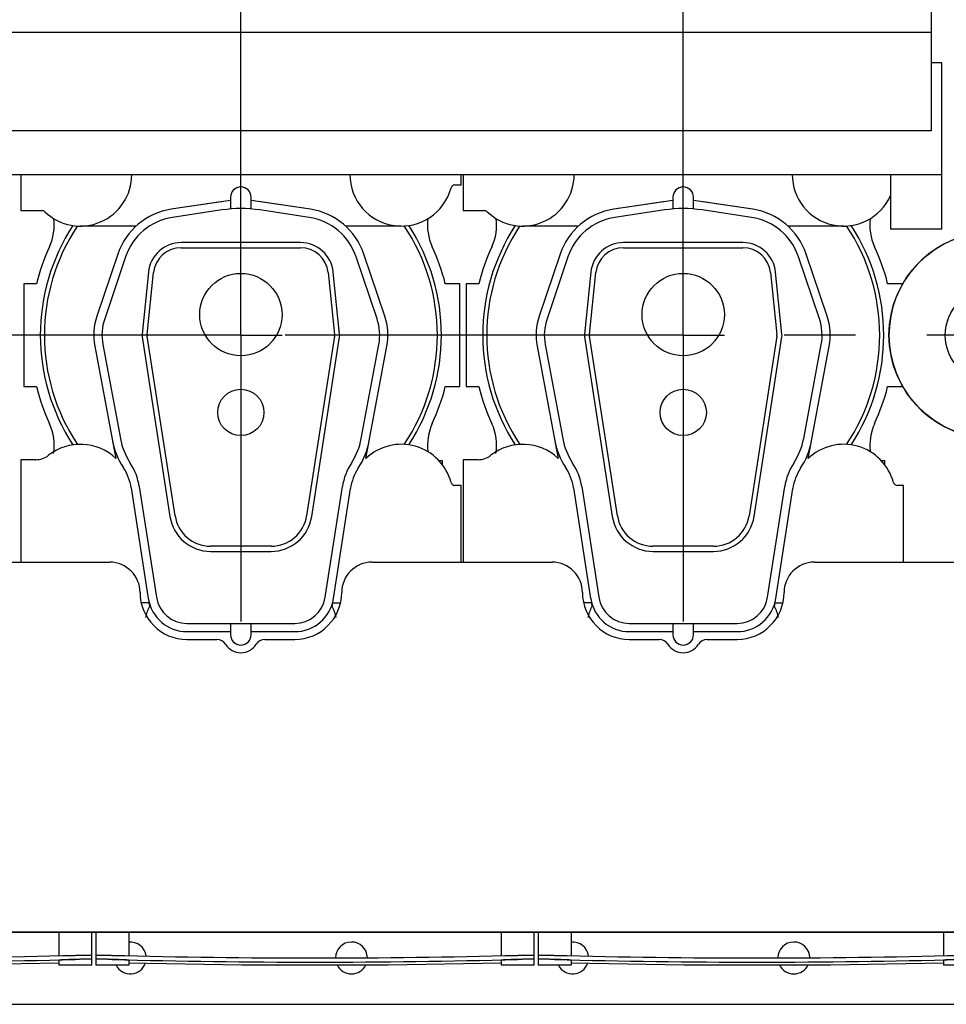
# Model space of a CAD drawing. Header units: millimetres. Extents: x 0 to 841, y 0 to 594.
# Tile 33 of 59: x 640 to 685, y 182 to 230. Entities that reach past the tile are written whole.
import ezdxf

# ---------------------------------------------------------------- set-up
doc = ezdxf.new("R2010")
doc.units = ezdxf.units.MM
doc.header["$LTSCALE"] = 46.255
doc.linetypes.add('CENTER', pattern=[0.6, 0.375, -0.075, 0.075, -0.075])
for name, color, linetype in [('25007_060000_TLKGS_KGS_V_ABL463', 7, 'CONTINUOUS'), ('25097_000000_IMO-2_SKL_PBL452', 7, 'CONTINUOUS'), ('25097_030000_TLKGS_V_ABL435', 7, 'CONTINUOUS'), ('25097_100000_TLKGS_V_ABL436', 7, 'CONTINUOUS'), ('25097_200000_TLKGS_V_ABL446', 7, 'CONTINUOUS'), ('25097_700000_TLKGS_V_ABL441', 7, 'CONTINUOUS'), ('top_7_VBL425', 7, 'CONTINUOUS')]:
    doc.layers.add(name, color=color, linetype=linetype)

# ---------------------------------------------------------------- blocks, each defined once
blk = doc.blocks.new('25097_111000_21_SIMPLE1_T1_A_PBL438', base_point=(589.125, 213.938))
at = {"layer": '25097_111000_21_SIMPLE1_T1_A_PBL438', "color": 7, "linetype": 'CONTINUOUS'}
blk.add_line((485.175, 182.5), (685.9, 182.5), dxfattribs=at)
for centre, start, end in [((645.125, 184.75), 7.1457, 95.5594), ((655.875, 184.75), 1.2276, 179.5177), ((666.625, 184.75), 7.1457, 95.5594), ((677.375, 184.75), 1.2276, 179.5177), ((645.125, 184.75), 206.8902, 341.536), ((655.875, 184.75), 205.4819, 334.518), ((666.625, 184.75), 206.8902, 341.536), ((677.375, 184.75), 205.4819, 334.518)]:
    blk.add_arc(centre, 0.775, start, end, dxfattribs=at)
blk = doc.blocks.new('25097_111000_21_SIMPLE1_T2_A_PBL514', base_point=(672.05, 214.681))
at = {"layer": '25097_111000_21_SIMPLE1_T2_A_PBL514', "color": 7, "linetype": 'CONTINUOUS'}
for p, q in [((662.064, 217.5), (661.45, 217.5)), ((661.45, 217.5), (661.45, 212.5)), ((682.65, 217.5), (681.936, 217.5)), ((682.65, 217.449), (682.65, 217.5)), ((661.45, 212.5), (662.064, 212.5)), ((681.936, 212.5), (682.65, 212.5)), ((682.65, 212.5), (682.65, 212.545)), ((681.801, 208.9), (681.625, 208.9)), ((681.801, 208.688), (681.801, 208.9))]:
    blk.add_line(p, q, dxfattribs=at)
for centre, radius, start, end in [((660.428, 220.347), 2.502, 335.2009, 7.4897), ((683.574, 220.349), 2.505, 172.6385, 204.8049), ((672, 215), 10.245, 155.2009, 165.8767), ((672, 215), 10.245, 14.1233, 24.8049), ((672, 215), 10.245, 194.1233, 204.8044), ((672, 215), 10.245, 335.2611, 345.8767), ((660.426, 209.651), 2.505, 350.8527, 24.8044), ((683.598, 209.656), 2.524, 155.2593, 187.4518)]:
    blk.add_arc(centre, radius, start, end, dxfattribs=at)
blk = doc.blocks.new('25097_111000_21_SIMPLE1_T2_A_PBL515', base_point=(650.55, 214.681))
at = {"layer": '25097_111000_21_SIMPLE1_T2_A_PBL515', "color": 7, "linetype": 'CONTINUOUS'}
for p, q in [((640.564, 217.5), (639.95, 217.5)), ((639.95, 217.5), (639.95, 212.5)), ((661.15, 217.5), (660.436, 217.5)), ((661.15, 212.5), (661.15, 217.5)), ((639.95, 212.5), (640.564, 212.5)), ((660.436, 212.5), (661.15, 212.5)), ((660.301, 208.9), (660.125, 208.9)), ((660.301, 208.688), (660.301, 208.9))]:
    blk.add_line(p, q, dxfattribs=at)
for centre, radius, start, end in [((638.928, 220.347), 2.502, 335.2009, 7.4897), ((662.074, 220.349), 2.505, 172.6385, 204.8049), ((650.5, 215), 10.245, 155.2009, 165.8767), ((650.5, 215), 10.245, 14.1233, 24.8049), ((650.5, 215), 10.245, 194.1233, 204.8044), ((650.5, 215), 10.245, 335.2611, 345.8767), ((638.926, 209.651), 2.505, 350.8527, 24.8044), ((662.098, 209.656), 2.524, 155.2593, 187.4518)]:
    blk.add_arc(centre, radius, start, end, dxfattribs=at)
blk = doc.blocks.new('25097_111000_21_SIMPLE1_A_ABL437', base_point=(589.125, 213.938))
at = {"layer": '25097_111000_21_SIMPLE1_T1_A_PBL438'}
blk.add_blockref('25097_111000_21_SIMPLE1_T1_A_PBL438', (589.125, 213.938), dxfattribs=at)
at = {"layer": '25097_111000_21_SIMPLE1_T2_A_PBL514'}
blk.add_blockref('25097_111000_21_SIMPLE1_T2_A_PBL514', (672.05, 214.681), dxfattribs=at)
at = {"layer": '25097_111000_21_SIMPLE1_T2_A_PBL515'}
blk.add_blockref('25097_111000_21_SIMPLE1_T2_A_PBL515', (650.55, 214.681), dxfattribs=at)
blk = doc.blocks.new('25097_111200_24_SIMPLE1_T3_X_PBL475', base_point=(675.6, 185.2))
at = {"layer": '25097_111200_24_SIMPLE1_T3_X_PBL475', "color": 7, "linetype": 'CONTINUOUS'}
for p, q in [((664.95, 186), (664.95, 184.4)), ((666.55, 186), (666.55, 184.863)), ((684.65, 186), (684.65, 184.863)), ((686.25, 184.4), (686.25, 186)), ((664.95, 184.681), (664.95, 184.681)), ((665.7, 184.88), (665.75, 184.878)), ((665.75, 184.678), (665.7, 184.679)), ((666.55, 184.639), (666.55, 184.4)), ((684.65, 184.639), (684.65, 184.4)), ((685.45, 184.878), (685.5, 184.88)), ((685.5, 184.679), (685.45, 184.678)), ((686.25, 184.681), (686.25, 184.681)), ((666.55, 184.4), (664.95, 184.4)), ((686.25, 184.4), (684.65, 184.4))]:
    blk.add_line(p, q, dxfattribs=at)
blk.add_lwpolyline([(666.55, 184.52), (672.047, 184.417), (679.153, 184.417), (684.65, 184.52)], dxfattribs=at)
for radius, start, end in [(378.214, 268.50765, 271.49235), (378.414, 268.50844, 271.49156)]:
    blk.add_arc((675.6, 562.964), radius, start, end, dxfattribs=at)
for points, knots in [([(664.95, 184.882), (664.95, 184.884), (664.957, 184.884), (664.966, 184.886), (664.985, 184.886), (665.009, 184.887), (665.041, 184.888), (665.095, 184.889), (665.176, 184.889), (665.289, 184.888), (665.417, 184.886), (665.556, 184.883), (665.651, 184.881), (665.7, 184.88)], [0, 0, 0, 0, 0.005255, 0.019758, 0.043633, 0.076691, 0.118629, 0.16905, 0.293333, 0.444777, 0.617559, 0.805035, 1, 1, 1, 1]), ([(665.7, 184.679), (665.651, 184.681), (665.556, 184.683), (665.417, 184.686), (665.289, 184.688), (665.176, 184.689), (665.095, 184.689), (665.041, 184.688), (665.009, 184.687), (664.985, 184.686), (664.966, 184.686), (664.957, 184.684), (664.95, 184.683), (664.95, 184.682)], [0, 0, 0, 0, 0.194964, 0.38244, 0.555223, 0.706666, 0.83095, 0.881371, 0.92331, 0.956368, 0.980242, 0.994746, 1, 1, 1, 1]), ([(665.75, 184.678), (665.698, 184.68), (665.596, 184.682), (665.448, 184.685), (665.312, 184.687), (665.192, 184.688), (665.105, 184.688), (665.048, 184.687), (665.014, 184.687), (664.988, 184.685), (664.967, 184.685), (664.958, 184.683), (664.95, 184.682), (664.95, 184.681)], [0, 0, 0, 0, 0.194623, 0.381798, 0.554357, 0.705687, 0.829993, 0.880481, 0.922526, 0.95573, 0.979789, 0.994513, 1, 1, 1, 1]), ([(666.55, 184.639), (666.55, 184.641), (666.542, 184.642), (666.533, 184.644), (666.513, 184.646), (666.487, 184.648), (666.453, 184.651), (666.396, 184.654), (666.308, 184.659), (666.189, 184.664), (666.052, 184.669), (665.904, 184.674), (665.802, 184.677), (665.75, 184.678)], [0, 0, 0, 0, 0.005353, 0.019958, 0.043924, 0.077058, 0.119053, 0.169511, 0.293806, 0.445188, 0.617855, 0.805188, 1, 1, 1, 1]), ([(685.45, 184.678), (685.398, 184.677), (685.296, 184.674), (685.148, 184.669), (685.011, 184.664), (684.892, 184.659), (684.804, 184.654), (684.747, 184.651), (684.713, 184.648), (684.687, 184.646), (684.667, 184.644), (684.658, 184.642), (684.65, 184.641), (684.65, 184.639)], [0, 0, 0, 0, 0.194812, 0.382145, 0.554812, 0.706194, 0.830489, 0.880947, 0.922942, 0.956076, 0.980042, 0.994647, 1, 1, 1, 1]), ([(686.25, 184.681), (686.25, 184.682), (686.242, 184.683), (686.233, 184.685), (686.212, 184.685), (686.186, 184.687), (686.152, 184.687), (686.095, 184.688), (686.008, 184.688), (685.888, 184.687), (685.752, 184.685), (685.604, 184.682), (685.502, 184.68), (685.45, 184.678)], [0, 0, 0, 0, 0.005487, 0.020211, 0.04427, 0.077474, 0.119519, 0.170007, 0.294313, 0.445643, 0.618202, 0.805377, 1, 1, 1, 1]), ([(685.5, 184.88), (685.549, 184.881), (685.644, 184.883), (685.783, 184.886), (685.911, 184.888), (686.024, 184.889), (686.105, 184.889), (686.159, 184.888), (686.191, 184.887), (686.215, 184.886), (686.234, 184.886), (686.243, 184.884), (686.25, 184.884), (686.25, 184.882)], [0, 0, 0, 0, 0.194964, 0.38244, 0.555222, 0.706666, 0.83095, 0.881371, 0.923309, 0.956367, 0.980242, 0.994745, 1, 1, 1, 1]), ([(686.246, 184.684), (686.237, 184.685), (686.211, 184.687), (686.13, 184.689), (685.98, 184.688), (685.757, 184.686), (685.59, 184.682), (685.5, 184.679)], [0, 0, 0, 0, 0.03599, 0.104167, 0.327214, 0.63967, 1, 1, 1, 1]), ([(686.25, 184.682), (686.25, 184.683), (686.248, 184.683), (686.247, 184.684), (686.246, 184.684)], [0, 0, 0, 0, 0.29739, 1, 1, 1, 1])]:
    blk.add_open_spline(points, degree=3, knots=knots, dxfattribs=at)
blk = doc.blocks.new('25097_111200_24_SIMPLE1_T3_X_PBL476', base_point=(654.1, 185.2))
at = {"layer": '25097_111200_24_SIMPLE1_T3_X_PBL476', "color": 7, "linetype": 'CONTINUOUS'}
for p, q in [((643.45, 186), (643.45, 184.4)), ((645.05, 186), (645.05, 184.863)), ((663.15, 186), (663.15, 184.863)), ((664.75, 184.4), (664.75, 186)), ((643.45, 184.681), (643.45, 184.681)), ((644.2, 184.88), (644.25, 184.878)), ((644.25, 184.678), (644.2, 184.679)), ((645.05, 184.639), (645.05, 184.4)), ((663.15, 184.639), (663.15, 184.4)), ((663.95, 184.878), (664, 184.88)), ((664, 184.679), (663.95, 184.678)), ((664.75, 184.681), (664.75, 184.681)), ((645.05, 184.4), (643.45, 184.4)), ((664.75, 184.4), (663.15, 184.4))]:
    blk.add_line(p, q, dxfattribs=at)
blk.add_lwpolyline([(645.05, 184.52), (650.547, 184.417), (657.653, 184.417), (663.15, 184.52)], dxfattribs=at)
for radius, start, end in [(378.214, 268.50765, 271.49235), (378.414, 268.50844, 271.49156)]:
    blk.add_arc((654.1, 562.964), radius, start, end, dxfattribs=at)
for points, knots in [([(643.45, 184.882), (643.45, 184.884), (643.457, 184.884), (643.466, 184.886), (643.485, 184.886), (643.509, 184.887), (643.541, 184.888), (643.595, 184.889), (643.676, 184.889), (643.789, 184.888), (643.917, 184.886), (644.056, 184.883), (644.151, 184.881), (644.2, 184.88)], [0, 0, 0, 0, 0.005255, 0.019758, 0.043633, 0.076691, 0.118629, 0.16905, 0.293333, 0.444777, 0.617559, 0.805035, 1, 1, 1, 1]), ([(644.2, 184.679), (644.151, 184.681), (644.056, 184.683), (643.917, 184.686), (643.789, 184.688), (643.676, 184.689), (643.595, 184.689), (643.541, 184.688), (643.509, 184.687), (643.485, 184.686), (643.466, 184.686), (643.457, 184.684), (643.45, 184.683), (643.45, 184.682)], [0, 0, 0, 0, 0.194964, 0.38244, 0.555223, 0.706666, 0.83095, 0.881371, 0.92331, 0.956368, 0.980242, 0.994746, 1, 1, 1, 1]), ([(644.25, 184.678), (644.198, 184.68), (644.096, 184.682), (643.948, 184.685), (643.812, 184.687), (643.692, 184.688), (643.605, 184.688), (643.548, 184.687), (643.514, 184.687), (643.488, 184.685), (643.467, 184.685), (643.458, 184.683), (643.45, 184.682), (643.45, 184.681)], [0, 0, 0, 0, 0.194623, 0.381798, 0.554357, 0.705687, 0.829993, 0.880481, 0.922526, 0.95573, 0.979789, 0.994513, 1, 1, 1, 1]), ([(645.05, 184.639), (645.05, 184.641), (645.042, 184.642), (645.033, 184.644), (645.013, 184.646), (644.987, 184.648), (644.953, 184.651), (644.896, 184.654), (644.808, 184.659), (644.689, 184.664), (644.552, 184.669), (644.404, 184.674), (644.302, 184.677), (644.25, 184.678)], [0, 0, 0, 0, 0.005353, 0.019958, 0.043924, 0.077058, 0.119053, 0.169511, 0.293806, 0.445188, 0.617855, 0.805188, 1, 1, 1, 1]), ([(663.95, 184.678), (663.898, 184.677), (663.796, 184.674), (663.648, 184.669), (663.511, 184.664), (663.392, 184.659), (663.304, 184.654), (663.247, 184.651), (663.213, 184.648), (663.187, 184.646), (663.167, 184.644), (663.158, 184.642), (663.15, 184.641), (663.15, 184.639)], [0, 0, 0, 0, 0.194812, 0.382145, 0.554812, 0.706194, 0.830489, 0.880947, 0.922942, 0.956076, 0.980042, 0.994647, 1, 1, 1, 1]), ([(664.75, 184.681), (664.75, 184.682), (664.742, 184.683), (664.733, 184.685), (664.712, 184.685), (664.686, 184.687), (664.652, 184.687), (664.595, 184.688), (664.508, 184.688), (664.388, 184.687), (664.252, 184.685), (664.104, 184.682), (664.002, 184.68), (663.95, 184.678)], [0, 0, 0, 0, 0.005487, 0.020211, 0.04427, 0.077474, 0.119519, 0.170007, 0.294313, 0.445643, 0.618202, 0.805377, 1, 1, 1, 1]), ([(664, 184.88), (664.049, 184.881), (664.144, 184.883), (664.283, 184.886), (664.411, 184.888), (664.524, 184.889), (664.605, 184.889), (664.659, 184.888), (664.691, 184.887), (664.715, 184.886), (664.734, 184.886), (664.743, 184.884), (664.75, 184.884), (664.75, 184.882)], [0, 0, 0, 0, 0.194964, 0.38244, 0.555222, 0.706666, 0.83095, 0.881371, 0.923309, 0.956367, 0.980242, 0.994745, 1, 1, 1, 1]), ([(664.746, 184.684), (664.737, 184.685), (664.711, 184.687), (664.63, 184.689), (664.48, 184.688), (664.257, 184.686), (664.09, 184.682), (664, 184.679)], [0, 0, 0, 0, 0.03599, 0.104167, 0.327214, 0.63967, 1, 1, 1, 1]), ([(664.75, 184.682), (664.75, 184.683), (664.748, 184.683), (664.747, 184.684), (664.746, 184.684)], [0, 0, 0, 0, 0.29739, 1, 1, 1, 1])]:
    blk.add_open_spline(points, degree=3, knots=knots, dxfattribs=at)
blk = doc.blocks.new('25097_111200_24_SIMPLE1_T3_X_PBL477', base_point=(632.6, 185.2))
at = {"layer": '25097_111200_24_SIMPLE1_T3_X_PBL477', "color": 7, "linetype": 'CONTINUOUS'}
for p, q in [((621.95, 186), (621.95, 184.4)), ((623.55, 186), (623.55, 184.863)), ((641.65, 186), (641.65, 184.863)), ((643.25, 184.4), (643.25, 186)), ((621.95, 184.681), (621.95, 184.681)), ((622.7, 184.88), (622.75, 184.878)), ((622.75, 184.678), (622.7, 184.679)), ((623.55, 184.639), (623.55, 184.4)), ((641.65, 184.639), (641.65, 184.4)), ((642.45, 184.878), (642.5, 184.88)), ((642.5, 184.679), (642.45, 184.678)), ((643.25, 184.681), (643.25, 184.681)), ((623.55, 184.4), (621.95, 184.4)), ((643.25, 184.4), (641.65, 184.4))]:
    blk.add_line(p, q, dxfattribs=at)
blk.add_lwpolyline([(623.55, 184.52), (629.047, 184.417), (636.153, 184.417), (641.65, 184.52)], dxfattribs=at)
for radius, start, end in [(378.214, 268.50765, 271.49235), (378.414, 268.50844, 271.49156)]:
    blk.add_arc((632.6, 562.964), radius, start, end, dxfattribs=at)
for points, knots in [([(621.95, 184.882), (621.95, 184.884), (621.957, 184.884), (621.966, 184.886), (621.985, 184.886), (622.009, 184.887), (622.041, 184.888), (622.095, 184.889), (622.176, 184.889), (622.289, 184.888), (622.417, 184.886), (622.556, 184.883), (622.651, 184.881), (622.7, 184.88)], [0, 0, 0, 0, 0.005255, 0.019758, 0.043633, 0.076691, 0.118629, 0.16905, 0.293333, 0.444777, 0.617559, 0.805035, 1, 1, 1, 1]), ([(622.7, 184.679), (622.651, 184.681), (622.556, 184.683), (622.417, 184.686), (622.289, 184.688), (622.176, 184.689), (622.095, 184.689), (622.041, 184.688), (622.009, 184.687), (621.985, 184.686), (621.966, 184.686), (621.957, 184.684), (621.95, 184.683), (621.95, 184.682)], [0, 0, 0, 0, 0.194964, 0.38244, 0.555223, 0.706666, 0.83095, 0.881371, 0.92331, 0.956368, 0.980242, 0.994746, 1, 1, 1, 1]), ([(622.75, 184.678), (622.698, 184.68), (622.596, 184.682), (622.448, 184.685), (622.312, 184.687), (622.192, 184.688), (622.105, 184.688), (622.048, 184.687), (622.014, 184.687), (621.988, 184.685), (621.967, 184.685), (621.958, 184.683), (621.95, 184.682), (621.95, 184.681)], [0, 0, 0, 0, 0.194623, 0.381798, 0.554357, 0.705687, 0.829993, 0.880481, 0.922526, 0.95573, 0.979789, 0.994513, 1, 1, 1, 1]), ([(623.55, 184.639), (623.55, 184.641), (623.542, 184.642), (623.533, 184.644), (623.513, 184.646), (623.487, 184.648), (623.453, 184.651), (623.396, 184.654), (623.308, 184.659), (623.189, 184.664), (623.052, 184.669), (622.904, 184.674), (622.802, 184.677), (622.75, 184.678)], [0, 0, 0, 0, 0.005353, 0.019958, 0.043924, 0.077058, 0.119053, 0.169511, 0.293806, 0.445188, 0.617855, 0.805188, 1, 1, 1, 1]), ([(642.45, 184.678), (642.398, 184.677), (642.296, 184.674), (642.148, 184.669), (642.011, 184.664), (641.892, 184.659), (641.804, 184.654), (641.747, 184.651), (641.713, 184.648), (641.687, 184.646), (641.667, 184.644), (641.658, 184.642), (641.65, 184.641), (641.65, 184.639)], [0, 0, 0, 0, 0.194812, 0.382145, 0.554812, 0.706194, 0.830489, 0.880947, 0.922942, 0.956076, 0.980042, 0.994647, 1, 1, 1, 1]), ([(643.25, 184.681), (643.25, 184.682), (643.242, 184.683), (643.233, 184.685), (643.212, 184.685), (643.186, 184.687), (643.152, 184.687), (643.095, 184.688), (643.008, 184.688), (642.888, 184.687), (642.752, 184.685), (642.604, 184.682), (642.502, 184.68), (642.45, 184.678)], [0, 0, 0, 0, 0.005487, 0.020211, 0.04427, 0.077474, 0.119519, 0.170007, 0.294313, 0.445643, 0.618202, 0.805377, 1, 1, 1, 1]), ([(642.5, 184.88), (642.549, 184.881), (642.644, 184.883), (642.783, 184.886), (642.911, 184.888), (643.024, 184.889), (643.105, 184.889), (643.159, 184.888), (643.191, 184.887), (643.215, 184.886), (643.234, 184.886), (643.243, 184.884), (643.25, 184.884), (643.25, 184.882)], [0, 0, 0, 0, 0.194964, 0.38244, 0.555222, 0.706666, 0.83095, 0.881371, 0.923309, 0.956367, 0.980242, 0.994745, 1, 1, 1, 1]), ([(643.246, 184.684), (643.237, 184.685), (643.211, 184.687), (643.13, 184.689), (642.98, 184.688), (642.757, 184.686), (642.59, 184.682), (642.5, 184.679)], [0, 0, 0, 0, 0.03599, 0.104167, 0.327214, 0.63967, 1, 1, 1, 1]), ([(643.25, 184.682), (643.25, 184.683), (643.248, 184.683), (643.247, 184.684), (643.246, 184.684)], [0, 0, 0, 0, 0.29739, 1, 1, 1, 1])]:
    blk.add_open_spline(points, degree=3, knots=knots, dxfattribs=at)
blk = doc.blocks.new('25097_111200_24_SIMPLE1_X_ABL439', base_point=(589.962, 192.95))
at = {"layer": '25097_111200_24_SIMPLE1_T3_X_PBL475'}
blk.add_blockref('25097_111200_24_SIMPLE1_T3_X_PBL475', (675.6, 185.2), dxfattribs=at)
at = {"layer": '25097_111200_24_SIMPLE1_T3_X_PBL476'}
blk.add_blockref('25097_111200_24_SIMPLE1_T3_X_PBL476', (654.1, 185.2), dxfattribs=at)
at = {"layer": '25097_111200_24_SIMPLE1_T3_X_PBL477'}
blk.add_blockref('25097_111200_24_SIMPLE1_T3_X_PBL477', (632.6, 185.2), dxfattribs=at)
blk = doc.blocks.new('25097_171000_21_SIMPLE1_T1_A_PBL445', base_point=(588.125, 197.512))
at = {"layer": '25097_171000_21_SIMPLE1_T1_A_PBL445', "color": 7, "linetype": 'CONTINUOUS'}
for p, q in [((635.375, 203.975), (644.125, 203.975)), ((656.875, 203.975), (665.625, 203.975)), ((678.375, 203.975), (687.75, 203.975)), ((647.875, 200.225), (649.332, 200.225)), ((651.668, 200.225), (653.125, 200.225)), ((669.375, 200.225), (670.832, 200.225)), ((673.168, 200.225), (674.625, 200.225)), ((687.75, 186), (620.45, 186)), ((620.45, 186), (687.75, 186))]:
    blk.add_line(p, q, dxfattribs=at)
for centre, radius, start, end in [((644.125, 202.5), 1.475, 0, 90), ((656.875, 202.5), 1.475, 90, 180), ((665.625, 202.5), 1.475, 0, 90), ((678.375, 202.5), 1.475, 90, 180), ((647.875, 202.5), 2.275, 180, 270), ((653.125, 202.5), 2.275, 270, 360), ((669.375, 202.5), 2.275, 180, 270), ((674.625, 202.5), 2.275, 270, 360), ((649.332, 199.725), 0.5, 31.8214, 90), ((650.5, 200.45), 0.875, 211.8214, 328.1786), ((651.668, 199.725), 0.5, 90, 148.1786), ((670.832, 199.725), 0.5, 31.8214, 90), ((672, 200.45), 0.875, 211.8214, 328.1786), ((673.168, 199.725), 0.5, 90, 148.1786)]:
    blk.add_arc(centre, radius, start, end, dxfattribs=at)
blk = doc.blocks.new('25097_171000_21_SIMPLE1_A_ABL444', base_point=(588.125, 197.262))
at = {"layer": '25097_171000_21_SIMPLE1_T1_A_PBL445'}
blk.add_blockref('25097_171000_21_SIMPLE1_T1_A_PBL445', (588.125, 197.512), dxfattribs=at)
blk = doc.blocks.new('25097_100000_TLKGS_V_ABL436', base_point=(590.175, 212.562))
at = {"layer": '25097_111000_21_SIMPLE1_A_ABL437'}
blk.add_blockref('25097_111000_21_SIMPLE1_A_ABL437', (589.125, 213.938), dxfattribs=at)
at = {"layer": '25097_111200_24_SIMPLE1_X_ABL439'}
blk.add_blockref('25097_111200_24_SIMPLE1_X_ABL439', (589.962, 192.95), dxfattribs=at)
at = {"layer": '25097_171000_21_SIMPLE1_A_ABL444'}
blk.add_blockref('25097_171000_21_SIMPLE1_A_ABL444', (588.125, 197.262), dxfattribs=at)
blk = doc.blocks.new('25097_727000_27_SIMPLE1_T1_B_PBL443', base_point=(620.532, 249.476))
at = {"layer": '25097_727000_27_SIMPLE1_T1_B_PBL443', "color": 7, "linetype": 'CONTINUOUS'}
for p, q in [((684.068, 224.918), (684.068, 269.528)), ((485.4, 229.713), (684.068, 229.713)), ((684.575, 228.226), (684.068, 228.226)), ((684.575, 220.15), (684.575, 228.226)), ((684.068, 224.918), (487.65, 224.918)), ((487.65, 222.802), (684.575, 222.802)), ((682.075, 222.802), (682.075, 220.15)), ((684.575, 220.15), (682.075, 220.15))]:
    blk.add_line(p, q, dxfattribs=at)
blk = doc.blocks.new('25097_727000_27_SIMPLE1_B_ABL442', base_point=(620.532, 249.476))
at = {"layer": '25097_727000_27_SIMPLE1_T1_B_PBL443'}
blk.add_blockref('25097_727000_27_SIMPLE1_T1_B_PBL443', (620.532, 249.476), dxfattribs=at)
blk = doc.blocks.new('25097_700000_TLKGS_V_ABL441', base_point=(620.532, 249.476))
at = {"layer": '25097_727000_27_SIMPLE1_B_ABL442'}
blk.add_blockref('25097_727000_27_SIMPLE1_B_ABL442', (620.532, 249.476), dxfattribs=at)
blk = doc.blocks.new('25007_210700_21_SIMPLE1_T2_A_PBL503', base_point=(650.5, 211.075))
at = {"layer": '25007_210700_21_SIMPLE1_T2_A_PBL503', "color": 7, "linetype": 'CONTINUOUS'}
for p, q in [((650, 221.545), (647.12, 221.114)), ((650, 221.7), (650, 221.13)), ((651, 221.13), (651, 221.7)), ((653.88, 221.114), (651, 221.545)), ((649.583, 221.081), (647.175, 220.718)), ((653.825, 220.718), (651.417, 221.081)), ((653.4, 219.5), (647.6, 219.5)), ((647.6, 219.25), (653.4, 219.25)), ((644.521, 218.941), (643.503, 215.929)), ((644.9, 218.813), (643.882, 215.801)), ((657.118, 215.801), (656.1, 218.813)), ((657.497, 215.929), (656.479, 218.941)), ((646.008, 218.064), (645.699, 215.057)), ((645.948, 215.031), (646.257, 218.038)), ((654.743, 218.038), (655.052, 215.031)), ((655.301, 215.057), (654.992, 218.064)), ((645.703, 214.915), (647.055, 206.194)), ((647.302, 206.232), (645.95, 214.953)), ((655.05, 214.953), (653.698, 206.232)), ((653.945, 206.194), (655.297, 214.915)), ((643.399, 214.467), (644.258, 209.874)), ((643.793, 214.541), (644.645, 209.978)), ((656.355, 209.978), (657.207, 214.541)), ((656.742, 209.874), (657.601, 214.467)), ((645.17, 207.583), (646.002, 202.209)), ((645.565, 207.644), (646.398, 202.27)), ((654.602, 202.27), (655.435, 207.644)), ((654.998, 202.209), (655.826, 207.554)), ((651.969, 204.75), (649.031, 204.75)), ((649.031, 204.5), (651.969, 204.5)), ((647.88, 201), (653.12, 201)), ((650, 201), (650, 200.45)), ((651, 200.45), (651, 201)), ((647.88, 200.6), (650, 200.6)), ((651, 200.6), (653.12, 200.6))]:
    blk.add_line(p, q, dxfattribs=at)
for centre, radius in [((650.5, 216), 2), ((650.5, 211.25), 1.125)]:
    blk.add_circle(centre, radius, dxfattribs=at)
for centre, radius, start, end in [((650.5, 221.7), 0.5, 0, 180), ((647.6, 217.9), 3.25, 98.5, 161.3188), ((650.5, 215), 6.15, 81.4246, 98.5754), ((653.4, 217.9), 3.25, 18.6812, 81.5), ((647.6, 217.9), 2.85, 98.5754, 161.3188), ((653.4, 217.9), 2.85, 18.6812, 81.4246), ((647.6, 217.9), 1.6, 90, 174.1275), ((647.6, 217.9), 1.35, 90, 174.1275), ((653.4, 217.9), 1.6, 5.8725, 90), ((653.4, 217.9), 1.35, 5.8725, 90), ((646.25, 215), 2.9, 161.3188, 190.586), ((646.25, 215), 2.5, 161.3188, 190.5862), ((654.75, 215), 2.5, 349.4138, 18.6812), ((654.75, 215), 2.9, 349.414, 18.6812), ((646.25, 215), 0.554, 174.1275, 188.8104), ((646.25, 215), 0.304, 174.1275, 188.8104), ((654.75, 215), 0.304, 351.1896, 5.8725), ((654.75, 215), 0.554, 351.1896, 5.8725), ((647.84, 210.575), 3.25, 190.5862, 213.2895), ((653.16, 210.575), 3.25, 326.7105, 349.4138), ((647.694, 210.516), 3.496, 190.586, 213.5834), ((653.154, 210.544), 3.65, 326.7342, 349.414), ((642.7, 207.2), 2.499, 8.8104, 33.5834), ((642.7, 207.2), 2.899, 8.8104, 33.2895), ((658.3, 207.2), 2.899, 146.7105, 171.1896), ((658.297, 207.171), 2.5, 146.7342, 171.1896), ((649.031, 206.5), 2, 188.8104, 270), ((649.031, 206.5), 1.75, 188.8104, 270), ((651.969, 206.5), 1.75, 270, 351.1896), ((651.969, 206.5), 2, 270, 351.1896), ((647.88, 202.5), 1.9, 188.8104, 270), ((647.88, 202.5), 1.5, 188.8104, 270), ((653.12, 202.5), 1.5, 270, 351.1896), ((653.12, 202.5), 1.9, 270, 351.1896), ((650.5, 200.45), 0.5, 180, 360)]:
    blk.add_arc(centre, radius, start, end, dxfattribs=at)
blk = doc.blocks.new('25007_210700_21_SIMPLE1_T1_A_PBL507', base_point=(650.5, 213.025))
at = {"layer": '25007_210700_21_SIMPLE1_T1_A_PBL507', "color": 7, "linetype": 'CONTINUOUS'}
for p, q in [((639.8, 222.802), (639.8, 221.05)), ((661.2, 222.3), (661.2, 222.802)), ((660.908, 222.3), (661.2, 222.3)), ((649.523, 221.477), (647.12, 221.114)), ((653.88, 221.114), (651.477, 221.477)), ((639.8, 221.05), (640.833, 221.05)), ((645.409, 220.3), (642.7, 220.3)), ((658.3, 220.3), (655.591, 220.3)), ((644.263, 209.854), (644.421, 209.014)), ((656.579, 209.014), (656.737, 209.854)), ((640.535, 208.95), (639.8, 208.95)), ((639.8, 208.95), (639.8, 203.975)), ((661.2, 207.7), (660.908, 207.7)), ((661.2, 203.975), (661.2, 207.7)), ((646.035, 202), (645.658, 202)), ((646.035, 202), (646.061, 201.827)), ((654.939, 201.827), (654.965, 202)), ((654.965, 202), (655.342, 202))]:
    blk.add_line(p, q, dxfattribs=at)
for centre, radius, start, end in [((642.7, 222.8), 2.5, 226.2383, 0.0367), ((658.3, 222.8), 2.5, 179.8161, 344.9739), ((660.908, 222.1), 0.2, 90, 164.9739), ((650.5, 215), 6.55, 98.176, 98.5754), ((650.5, 215), 6.55, 81.4246, 81.824), ((640.833, 220.85), 0.2, 46.2383, 90), ((650.5, 215), 9.747, 146.8737, 213.1263), ((650.5, 215), 9.55, 146.2628, 213.7372), ((650.5, 215), 9.55, 326.2628, 33.7372), ((650.5, 215), 9.747, 326.8737, 33.1263), ((642.7, 207.2), 2.5, 46.5103, 128.2132), ((658.3, 207.2), 2.5, 15.0261, 133.4897), ((640.535, 209.95), 1, 270, 308.2132), ((660.908, 207.9), 0.2, 195.0261, 270), ((648.15, 200.75), 2.35, 152.7133, 166.9426), ((652.85, 200.75), 2.35, 13.0574, 27.2867)]:
    blk.add_arc(centre, radius, start, end, dxfattribs=at)
blk = doc.blocks.new('25007_210700_21_SIMPLE1_A_ABL502', base_point=(650.5, 212.875))
at = {"layer": '25007_210700_21_SIMPLE1_T1_A_PBL507'}
blk.add_blockref('25007_210700_21_SIMPLE1_T1_A_PBL507', (650.5, 213.025), dxfattribs=at)
at = {"layer": '25007_210700_21_SIMPLE1_T2_A_PBL503'}
blk.add_blockref('25007_210700_21_SIMPLE1_T2_A_PBL503', (650.5, 211.075), dxfattribs=at)
blk = doc.blocks.new('25007_210700_21_SIMPLE1_T2_A_PBL505', base_point=(672, 211.075))
at = {"layer": '25007_210700_21_SIMPLE1_T2_A_PBL505', "color": 7, "linetype": 'CONTINUOUS'}
for p, q in [((671.5, 221.545), (668.62, 221.114)), ((671.5, 221.7), (671.5, 221.13)), ((672.5, 221.13), (672.5, 221.7)), ((675.38, 221.114), (672.5, 221.545)), ((671.083, 221.081), (668.675, 220.718)), ((675.325, 220.718), (672.917, 221.081)), ((674.9, 219.5), (669.1, 219.5)), ((669.1, 219.25), (674.9, 219.25)), ((666.021, 218.941), (665.003, 215.929)), ((666.4, 218.813), (665.382, 215.801)), ((678.618, 215.801), (677.6, 218.813)), ((678.997, 215.929), (677.979, 218.941)), ((667.508, 218.064), (667.199, 215.057)), ((667.448, 215.031), (667.757, 218.038)), ((676.243, 218.038), (676.552, 215.031)), ((676.801, 215.057), (676.492, 218.064)), ((667.203, 214.915), (668.555, 206.194)), ((668.802, 206.232), (667.45, 214.953)), ((676.55, 214.953), (675.198, 206.232)), ((675.445, 206.194), (676.797, 214.915)), ((664.899, 214.467), (665.758, 209.874)), ((665.293, 214.541), (666.145, 209.978)), ((677.855, 209.978), (678.707, 214.541)), ((678.242, 209.874), (679.101, 214.467)), ((666.67, 207.583), (667.502, 202.209)), ((667.065, 207.644), (667.898, 202.27)), ((676.102, 202.27), (676.935, 207.644)), ((676.498, 202.209), (677.326, 207.554)), ((673.469, 204.75), (670.531, 204.75)), ((670.531, 204.5), (673.469, 204.5)), ((669.38, 201), (674.62, 201)), ((671.5, 201), (671.5, 200.45)), ((672.5, 200.45), (672.5, 201)), ((669.38, 200.6), (671.5, 200.6)), ((672.5, 200.6), (674.62, 200.6))]:
    blk.add_line(p, q, dxfattribs=at)
for centre, radius in [((672, 216), 2), ((672, 211.25), 1.125)]:
    blk.add_circle(centre, radius, dxfattribs=at)
for centre, radius, start, end in [((672, 221.7), 0.5, 0, 180), ((669.1, 217.9), 3.25, 98.5, 161.3188), ((672, 215), 6.15, 81.4246, 98.5754), ((674.9, 217.9), 3.25, 18.6812, 81.5), ((669.1, 217.9), 2.85, 98.5754, 161.3188), ((674.9, 217.9), 2.85, 18.6812, 81.4246), ((669.1, 217.9), 1.6, 90, 174.1275), ((669.1, 217.9), 1.35, 90, 174.1275), ((674.9, 217.9), 1.6, 5.8725, 90), ((674.9, 217.9), 1.35, 5.8725, 90), ((667.75, 215), 2.9, 161.3188, 190.586), ((667.75, 215), 2.5, 161.3188, 190.5862), ((676.25, 215), 2.5, 349.4138, 18.6812), ((676.25, 215), 2.9, 349.414, 18.6812), ((667.75, 215), 0.554, 174.1275, 188.8104), ((667.75, 215), 0.304, 174.1275, 188.8104), ((676.25, 215), 0.304, 351.1896, 5.8725), ((676.25, 215), 0.554, 351.1896, 5.8725), ((669.34, 210.575), 3.25, 190.5862, 213.2895), ((674.66, 210.575), 3.25, 326.7105, 349.4138), ((669.194, 210.516), 3.496, 190.586, 213.5834), ((674.654, 210.544), 3.65, 326.7342, 349.414), ((664.2, 207.2), 2.499, 8.8104, 33.5834), ((664.2, 207.2), 2.899, 8.8104, 33.2895), ((679.8, 207.2), 2.899, 146.7105, 171.1896), ((679.797, 207.171), 2.5, 146.7342, 171.1896), ((670.531, 206.5), 2, 188.8104, 270), ((670.531, 206.5), 1.75, 188.8104, 270), ((673.469, 206.5), 1.75, 270, 351.1896), ((673.469, 206.5), 2, 270, 351.1896), ((669.38, 202.5), 1.9, 188.8104, 270), ((669.38, 202.5), 1.5, 188.8104, 270), ((674.62, 202.5), 1.5, 270, 351.1896), ((674.62, 202.5), 1.9, 270, 351.1896), ((672, 200.45), 0.5, 180, 360)]:
    blk.add_arc(centre, radius, start, end, dxfattribs=at)
blk = doc.blocks.new('25007_210700_21_SIMPLE1_T1_A_PBL506', base_point=(672, 213.025))
at = {"layer": '25007_210700_21_SIMPLE1_T1_A_PBL506', "color": 7, "linetype": 'CONTINUOUS'}
for p, q in [((661.3, 222.802), (661.3, 221.05)), ((671.023, 221.477), (668.62, 221.114)), ((675.38, 221.114), (672.977, 221.477)), ((661.3, 221.05), (662.333, 221.05)), ((666.909, 220.3), (664.2, 220.3)), ((679.8, 220.3), (677.091, 220.3)), ((665.763, 209.854), (665.921, 209.014)), ((678.079, 209.014), (678.237, 209.854)), ((662.035, 208.95), (661.3, 208.95)), ((661.3, 208.95), (661.3, 203.975)), ((682.7, 207.7), (682.408, 207.7)), ((682.7, 203.975), (682.7, 207.7)), ((667.535, 202), (667.158, 202)), ((667.535, 202), (667.561, 201.827)), ((676.439, 201.827), (676.465, 202)), ((676.465, 202), (676.842, 202))]:
    blk.add_line(p, q, dxfattribs=at)
for centre, radius, start, end in [((664.2, 222.8), 2.5, 226.2383, 0.0367), ((679.8, 222.8), 2.5, 179.8161, 335.8752), ((672, 215), 6.55, 98.176, 98.5754), ((672, 215), 6.55, 81.4246, 81.824), ((662.333, 220.85), 0.2, 46.2383, 90), ((672, 215), 9.747, 146.8737, 213.1263), ((672, 215), 9.55, 146.2628, 213.7372), ((672, 215), 9.55, 326.2628, 33.7372), ((672, 215), 9.747, 326.8737, 33.1263), ((664.2, 207.2), 2.5, 46.5103, 128.2132), ((679.8, 207.2), 2.5, 15.0261, 133.4897), ((662.035, 209.95), 1, 270, 308.2132), ((682.408, 207.9), 0.2, 195.0261, 270), ((669.65, 200.75), 2.35, 152.7133, 166.9426), ((674.35, 200.75), 2.35, 13.0574, 27.2867)]:
    blk.add_arc(centre, radius, start, end, dxfattribs=at)
blk = doc.blocks.new('25007_210700_21_SIMPLE1_A_ABL504', base_point=(672, 212.875))
at = {"layer": '25007_210700_21_SIMPLE1_T1_A_PBL506'}
blk.add_blockref('25007_210700_21_SIMPLE1_T1_A_PBL506', (672, 213.025), dxfattribs=at)
at = {"layer": '25007_210700_21_SIMPLE1_T2_A_PBL505'}
blk.add_blockref('25007_210700_21_SIMPLE1_T2_A_PBL505', (672, 211.075), dxfattribs=at)
blk = doc.blocks.new('25097_200000_TLKGS_V_ABL446', base_point=(586, 212.875))
at = {"layer": '25007_210700_21_SIMPLE1_A_ABL502'}
blk.add_blockref('25007_210700_21_SIMPLE1_A_ABL502', (650.5, 212.875), dxfattribs=at)
at = {"layer": '25007_210700_21_SIMPLE1_A_ABL504'}
blk.add_blockref('25007_210700_21_SIMPLE1_A_ABL504', (672, 212.875), dxfattribs=at)
blk = doc.blocks.new('25097_030000_TLKGS_V_ABL435', base_point=(614.957, 229.275))
at = {"layer": '25097_100000_TLKGS_V_ABL436'}
blk.add_blockref('25097_100000_TLKGS_V_ABL436', (590.175, 212.562), dxfattribs=at)
at = {"layer": '25097_200000_TLKGS_V_ABL446'}
blk.add_blockref('25097_200000_TLKGS_V_ABL446', (586, 212.875), dxfattribs=at)
at = {"layer": '25097_700000_TLKGS_V_ABL441'}
blk.add_blockref('25097_700000_TLKGS_V_ABL441', (620.532, 249.476), dxfattribs=at)
blk = doc.blocks.new('25007_116500_03_SIMPLE1_T1_A_PBL550', base_point=(689.02, 214.999))
at = {"layer": '25007_116500_03_SIMPLE1_T1_A_PBL550', "color": 7, "linetype": 'CONTINUOUS'}
for start, end in [(90.8017, 258.9652), (261.0698, 269.7162)]:
    blk.add_arc((686.999, 214.999), 5, start, end, dxfattribs=at)
blk = doc.blocks.new('25007_116500_03_SIMPLE1_T2_C_PBL551', base_point=(687, 215))
at = {"layer": '25007_116500_03_SIMPLE1_T2_C_PBL551', "color": 7, "linetype": 'CONTINUOUS'}
for radius in [5, 2.263]:
    blk.add_circle((687, 215), radius, dxfattribs=at)
blk = doc.blocks.new('25007_116500_03_SIMPLE1_A_ABL549', base_point=(687, 215))
at = {"layer": '25007_116500_03_SIMPLE1_T1_A_PBL550'}
blk.add_blockref('25007_116500_03_SIMPLE1_T1_A_PBL550', (689.02, 214.999), dxfattribs=at)
at = {"layer": '25007_116500_03_SIMPLE1_T2_C_PBL551'}
blk.add_blockref('25007_116500_03_SIMPLE1_T2_C_PBL551', (687, 215), dxfattribs=at)
blk = doc.blocks.new('25007_062000_TLKGS_KGS_TL_V_ABL470', base_point=(730.799, 232.775))
at = {"layer": '25007_116500_03_SIMPLE1_A_ABL549'}
blk.add_blockref('25007_116500_03_SIMPLE1_A_ABL549', (687, 215), dxfattribs=at)
blk = doc.blocks.new('25007_060000_TLKGS_KGS_V_ABL463', base_point=(730.799, 219.888))
at = {"layer": '25007_062000_TLKGS_KGS_TL_V_ABL470'}
blk.add_blockref('25007_062000_TLKGS_KGS_TL_V_ABL470', (730.799, 232.775), dxfattribs=at)
blk = doc.blocks.new('25097_000000_TLKGS_MARKETING_ABL426', base_point=(626.924, 223.451))
at = {"layer": '25007_060000_TLKGS_KGS_V_ABL463'}
blk.add_blockref('25007_060000_TLKGS_KGS_V_ABL463', (730.799, 219.888), dxfattribs=at)
at = {"layer": '25097_030000_TLKGS_V_ABL435'}
blk.add_blockref('25097_030000_TLKGS_V_ABL435', (614.957, 229.275), dxfattribs=at)
blk = doc.blocks.new('25097_000000_IMO-2_SKL_PBL452', base_point=(585.671, 218.801))
at = {"layer": '25097_000000_IMO-2_SKL_PBL452', "color": 2, "linetype": 'CENTER'}
for p, q in [((650.5, 215), (650.5, 236.5)), ((672, 215), (672, 236.5)), ((648.5, 215), (631, 215)), ((650.5, 215), (648.5, 215)), ((650.5, 215), (652.5, 215)), ((650.5, 215), (650.5, 201.101)), ((670, 215), (652.5, 215)), ((672, 215), (670, 215)), ((672, 215), (674, 215)), ((672, 215), (672, 201.101)), ((701.192, 215), (674, 215))]:
    blk.add_line(p, q, dxfattribs=at)
blk = doc.blocks.new('TOP_7_VBL425', base_point=(624.874, 226.258))
at = {"layer": '25097_000000_IMO-2_SKL_PBL452'}
blk.add_blockref('25097_000000_IMO-2_SKL_PBL452', (585.671, 218.801), dxfattribs=at)
at = {"layer": '25097_000000_TLKGS_MARKETING_ABL426'}
blk.add_blockref('25097_000000_TLKGS_MARKETING_ABL426', (626.924, 223.451), dxfattribs=at)

msp = doc.modelspace()

# ---------------------------------------------------------------- block references
at = {"layer": 'top_7_VBL425'}
msp.add_blockref('TOP_7_VBL425', (624.87366, 226.2582), dxfattribs=at)

doc.saveas('drawing.dxf')
